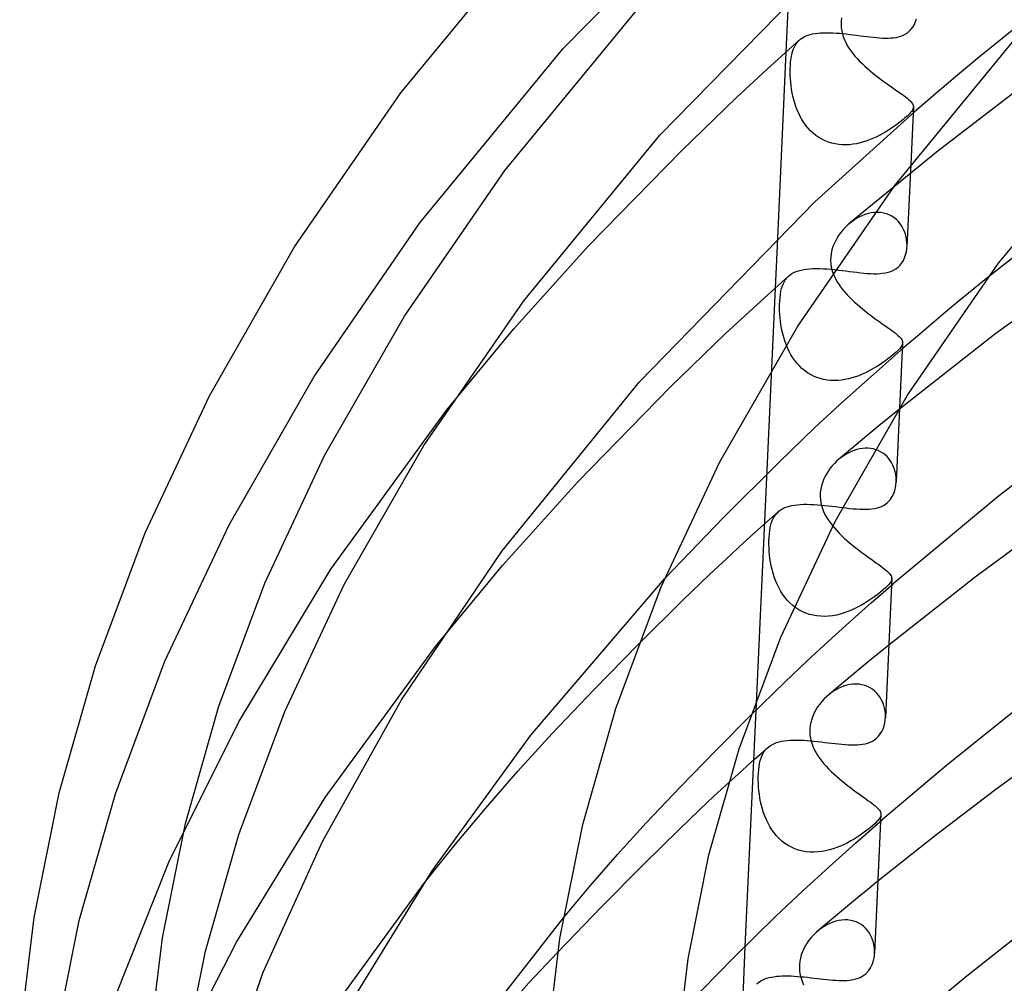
# Model space of a CAD drawing. Header units: millimetres. Extents: x -200 to 200, y -101 to 238.
# Tile 20 of 65: x -182 to -152, y 151 to 181. Entities that reach past the tile are written whole.
import ezdxf

# ---------------------------------------------------------------- set-up
doc = ezdxf.new("R2010")
doc.units = ezdxf.units.MM
doc.layers.add('HIDDEN', color=7, linetype='Continuous')
doc.layers.add('THICK', color=7, linetype='Continuous')

msp = doc.modelspace()

# ---------------------------------------------------------------- linework, layer by layer
at = {"layer": 'HIDDEN'}
for p, q in [((-165.605, 179.744), (-160.165, 185.299)), ((-157.042, 180.583), (-157.045, 180.473)), ((-157.028, 180.693), (-157.042, 180.583)), ((-157.045, 180.473), (-157.039, 180.378)), ((-157.039, 180.378), (-157.025, 180.285)), ((-157.025, 180.285), (-157.004, 180.193)), ((-158.425, 179.894), (-158.386, 179.945)), ((-158.386, 179.945), (-158.342, 179.991)), ((-157.004, 180.193), (-156.976, 180.103)), ((-156.976, 180.103), (-156.941, 180.014)), ((-156.941, 180.014), (-156.9, 179.927)), ((-156.9, 179.927), (-156.853, 179.841)), ((-170.023, 174.374), (-165.605, 179.744)), ((-158.743, 179.634), (-159.006, 173.896)), ((-158.56, 179.57), (-158.54, 179.645)), ((-158.54, 179.645), (-158.517, 179.715)), ((-158.517, 179.715), (-158.49, 179.779)), ((-158.49, 179.779), (-158.459, 179.839)), ((-158.459, 179.839), (-158.425, 179.894)), ((-156.853, 179.841), (-156.801, 179.757)), ((-156.801, 179.757), (-156.744, 179.675)), ((-156.744, 179.675), (-156.682, 179.594)), ((-158.606, 179.217), (-158.599, 179.313)), ((-158.599, 179.313), (-158.589, 179.404)), ((-158.589, 179.404), (-158.576, 179.49)), ((-158.576, 179.49), (-158.56, 179.57)), ((-156.682, 179.594), (-156.616, 179.514)), ((-156.616, 179.514), (-156.546, 179.435)), ((-156.546, 179.435), (-156.472, 179.358)), ((-156.472, 179.358), (-156.395, 179.281)), ((-158.61, 179.117), (-158.606, 179.217)), ((-158.61, 179.018), (-158.61, 179.117)), ((-158.608, 178.916), (-158.61, 179.018)), ((-156.395, 179.281), (-156.315, 179.206)), ((-156.315, 179.206), (-156.233, 179.132)), ((-156.233, 179.132), (-156.148, 179.059)), ((-156.148, 179.059), (-156.062, 178.988)), ((-158.603, 178.812), (-158.608, 178.916)), ((-158.594, 178.706), (-158.603, 178.812)), ((-158.582, 178.598), (-158.594, 178.706)), ((-156.062, 178.988), (-155.975, 178.918)), ((-155.975, 178.918), (-155.887, 178.85)), ((-155.887, 178.85), (-155.799, 178.783)), ((-155.799, 178.783), (-155.712, 178.719)), ((-155.712, 178.719), (-155.626, 178.656)), ((-151.276, 178.729), (-154.099, 176.555)), ((-158.567, 178.49), (-158.582, 178.598)), ((-158.548, 178.382), (-158.567, 178.49)), ((-155.626, 178.656), (-155.542, 178.596)), ((-155.542, 178.596), (-155.46, 178.539)), ((-155.46, 178.539), (-155.382, 178.484)), ((-155.382, 178.484), (-155.308, 178.432)), ((-155.308, 178.432), (-155.238, 178.383)), ((-158.525, 178.273), (-158.548, 178.382)), ((-158.499, 178.166), (-158.525, 178.273)), ((-158.468, 178.059), (-158.499, 178.166)), ((-155.238, 178.383), (-155.173, 178.337)), ((-155.173, 178.337), (-155.113, 178.293)), ((-155.113, 178.293), (-155.057, 178.252)), ((-155.057, 178.252), (-155.008, 178.213)), ((-155.008, 178.213), (-154.964, 178.176)), ((-154.964, 178.176), (-154.926, 178.141)), ((-154.926, 178.141), (-154.893, 178.108)), ((-154.893, 178.108), (-154.866, 178.076)), ((-158.433, 177.953), (-158.468, 178.059)), ((-158.394, 177.85), (-158.433, 177.953)), ((-158.35, 177.748), (-158.394, 177.85)), ((-154.874, 177.809), (-154.91, 177.765)), ((-154.847, 177.85), (-154.874, 177.809)), ((-154.866, 178.076), (-154.845, 178.046)), ((-154.829, 177.887), (-154.847, 177.85)), ((-154.845, 178.046), (-154.83, 178.016)), ((-154.83, 178.016), (-154.82, 177.986)), ((-154.819, 177.922), (-154.829, 177.887)), ((-154.816, 177.944), (-154.825, 177.756)), ((-154.82, 177.986), (-154.816, 177.956)), ((-154.816, 177.956), (-154.819, 177.922)), ((-158.301, 177.65), (-158.35, 177.748)), ((-158.248, 177.554), (-158.301, 177.65)), ((-158.189, 177.461), (-158.248, 177.554)), ((-155.197, 177.504), (-155.264, 177.452)), ((-155.135, 177.555), (-155.197, 177.504)), ((-155.077, 177.604), (-155.135, 177.555)), ((-155.012, 177.662), (-155.077, 177.604)), ((-154.956, 177.716), (-155.012, 177.662)), ((-154.91, 177.765), (-154.956, 177.716)), ((-158.126, 177.372), (-158.189, 177.461)), ((-158.056, 177.288), (-158.126, 177.372)), ((-157.982, 177.208), (-158.056, 177.288)), ((-157.903, 177.133), (-157.982, 177.208)), ((-155.578, 177.232), (-155.666, 177.178)), ((-155.494, 177.287), (-155.578, 177.232)), ((-155.414, 177.342), (-155.494, 177.287)), ((-155.337, 177.398), (-155.414, 177.342)), ((-155.264, 177.452), (-155.337, 177.398)), ((-157.818, 177.065), (-157.903, 177.133)), ((-157.729, 177.003), (-157.818, 177.065)), ((-157.635, 176.948), (-157.729, 177.003)), ((-157.537, 176.9), (-157.635, 176.948)), ((-157.435, 176.86), (-157.537, 176.9)), ((-156.248, 176.899), (-156.353, 176.865)), ((-156.145, 176.938), (-156.248, 176.899)), ((-156.044, 176.98), (-156.145, 176.938)), ((-155.945, 177.025), (-156.044, 176.98)), ((-155.849, 177.074), (-155.945, 177.025)), ((-155.756, 177.125), (-155.849, 177.074)), ((-155.666, 177.178), (-155.756, 177.125)), ((-157.331, 176.828), (-157.435, 176.86)), ((-157.224, 176.803), (-157.331, 176.828)), ((-157.116, 176.787), (-157.224, 176.803)), ((-157.006, 176.778), (-157.116, 176.787)), ((-156.896, 176.776), (-157.006, 176.778)), ((-156.787, 176.781), (-156.896, 176.776)), ((-156.677, 176.793), (-156.787, 176.781)), ((-156.568, 176.811), (-156.677, 176.793)), ((-156.459, 176.836), (-156.568, 176.811)), ((-156.353, 176.865), (-156.459, 176.836)), ((-154.099, 176.555), (-156.8, 174.342)), ((-154.897, 176.178), (-155.014, 173.636)), ((-156.585, 174.496), (-156.673, 174.439)), ((-156.495, 174.547), (-156.585, 174.496)), ((-156.402, 174.591), (-156.495, 174.547)), ((-156.307, 174.627), (-156.402, 174.591)), ((-156.211, 174.657), (-156.307, 174.627)), ((-156.115, 174.678), (-156.211, 174.657)), ((-156.018, 174.69), (-156.115, 174.678)), ((-155.922, 174.694), (-156.018, 174.69)), ((-155.827, 174.688), (-155.922, 174.694)), ((-155.735, 174.674), (-155.827, 174.688)), ((-155.646, 174.65), (-155.735, 174.674)), ((-155.561, 174.618), (-155.646, 174.65)), ((-155.481, 174.577), (-155.561, 174.618)), ((-155.406, 174.528), (-155.481, 174.577)), ((-155.338, 174.472), (-155.406, 174.528)), ((-155.275, 174.41), (-155.338, 174.472)), ((-173.284, 169.639), (-170.023, 174.374)), ((-156.922, 174.227), (-157.001, 174.141)), ((-156.838, 174.308), (-156.922, 174.227)), ((-156.757, 174.376), (-156.838, 174.308)), ((-156.673, 174.439), (-156.757, 174.376)), ((-155.219, 174.341), (-155.275, 174.41)), ((-155.169, 174.268), (-155.219, 174.341)), ((-155.127, 174.19), (-155.169, 174.268)), ((-155.091, 174.108), (-155.127, 174.19)), ((-157.199, 173.854), (-157.25, 173.75)), ((-157.14, 173.953), (-157.199, 173.854)), ((-157.074, 174.05), (-157.14, 173.953)), ((-157.001, 174.141), (-157.074, 174.05)), ((-155.061, 174.024), (-155.091, 174.108)), ((-155.039, 173.937), (-155.061, 174.024)), ((-155.023, 173.849), (-155.039, 173.937)), ((-155.015, 173.76), (-155.023, 173.849)), ((-157.293, 173.644), (-157.326, 173.536)), ((-157.25, 173.75), (-157.293, 173.644)), ((-155.032, 173.479), (-155.018, 173.574)), ((-155.018, 173.574), (-155.012, 173.672)), ((-155.012, 173.672), (-155.015, 173.76)), ((-157.363, 173.318), (-157.366, 173.208)), ((-157.35, 173.428), (-157.363, 173.318)), ((-157.326, 173.536), (-157.35, 173.428)), ((-155.124, 173.214), (-155.085, 173.298)), ((-155.085, 173.298), (-155.054, 173.386)), ((-155.054, 173.386), (-155.032, 173.479)), ((-157.366, 173.208), (-157.36, 173.112)), ((-157.36, 173.112), (-157.346, 173.017)), ((-157.346, 173.017), (-157.324, 172.924)), ((-157.242, 172.932), (-157.126, 172.919)), ((-155.43, 172.911), (-155.355, 172.955)), ((-155.355, 172.955), (-155.288, 173.006)), ((-155.288, 173.006), (-155.225, 173.068)), ((-155.225, 173.068), (-155.17, 173.137)), ((-155.17, 173.137), (-155.124, 173.214)), ((-158.752, 172.624), (-158.71, 172.678)), ((-158.71, 172.678), (-158.664, 172.727)), ((-157.324, 172.924), (-157.295, 172.832)), ((-157.295, 172.832), (-157.26, 172.742)), ((-157.26, 172.742), (-157.218, 172.654)), ((-157.218, 172.654), (-157.17, 172.568)), ((-157.126, 172.919), (-157.011, 172.905)), ((-157.011, 172.905), (-156.895, 172.891)), ((-156.895, 172.891), (-156.781, 172.876)), ((-156.781, 172.876), (-156.669, 172.862)), ((-156.669, 172.862), (-156.558, 172.849)), ((-156.558, 172.849), (-156.45, 172.836)), ((-156.45, 172.836), (-156.343, 172.825)), ((-156.343, 172.825), (-156.24, 172.816)), ((-156.24, 172.816), (-156.138, 172.81)), ((-156.138, 172.81), (-156.04, 172.806)), ((-156.04, 172.806), (-155.945, 172.806)), ((-155.945, 172.806), (-155.854, 172.809)), ((-155.854, 172.809), (-155.764, 172.817)), ((-155.764, 172.817), (-155.676, 172.83)), ((-155.676, 172.83), (-155.591, 172.85)), ((-155.591, 172.85), (-155.508, 172.876)), ((-155.508, 172.876), (-155.43, 172.911)), ((-152.508, 172.703), (-152.952, 172.341)), ((-159.076, 172.359), (-159.672, 159.346)), ((-158.896, 172.263), (-158.875, 172.35)), ((-158.875, 172.35), (-158.851, 172.428)), ((-158.851, 172.428), (-158.822, 172.5)), ((-158.822, 172.5), (-158.789, 172.565)), ((-158.789, 172.565), (-158.752, 172.624)), ((-157.17, 172.568), (-157.117, 172.483)), ((-157.117, 172.483), (-157.059, 172.4)), ((-157.059, 172.4), (-156.996, 172.318)), ((-152.952, 172.341), (-153.392, 171.978)), ((-158.934, 171.96), (-158.925, 172.068)), ((-158.925, 172.068), (-158.913, 172.169)), ((-158.913, 172.169), (-158.896, 172.263)), ((-156.996, 172.318), (-156.929, 172.237)), ((-156.929, 172.237), (-156.858, 172.158)), ((-156.858, 172.158), (-156.783, 172.08)), ((-156.783, 172.08), (-156.705, 172.003)), ((-158.939, 171.75), (-158.938, 171.846)), ((-158.936, 171.65), (-158.939, 171.75)), ((-158.938, 171.846), (-158.934, 171.96)), ((-156.705, 172.003), (-156.625, 171.927)), ((-156.625, 171.927), (-156.542, 171.853)), ((-156.542, 171.853), (-156.457, 171.78)), ((-156.457, 171.78), (-156.371, 171.708)), ((-153.392, 171.978), (-153.828, 171.615)), ((-158.931, 171.548), (-158.936, 171.65)), ((-158.923, 171.444), (-158.931, 171.548)), ((-158.911, 171.339), (-158.923, 171.444)), ((-156.371, 171.708), (-156.283, 171.638)), ((-156.283, 171.638), (-156.196, 171.57)), ((-156.196, 171.57), (-156.108, 171.503)), ((-156.108, 171.503), (-156.021, 171.439)), ((-156.021, 171.439), (-155.936, 171.377)), ((-153.828, 171.615), (-154.261, 171.25)), ((-158.896, 171.233), (-158.911, 171.339)), ((-158.878, 171.126), (-158.896, 171.233)), ((-158.856, 171.02), (-158.878, 171.126)), ((-155.936, 171.377), (-155.853, 171.318)), ((-155.853, 171.318), (-155.773, 171.261)), ((-155.773, 171.261), (-155.696, 171.207)), ((-155.696, 171.207), (-155.624, 171.156)), ((-155.624, 171.156), (-155.556, 171.108)), ((-154.261, 171.25), (-154.691, 170.884)), ((-158.831, 170.914), (-158.856, 171.02)), ((-158.801, 170.809), (-158.831, 170.914)), ((-158.767, 170.705), (-158.801, 170.809)), ((-155.556, 171.108), (-155.492, 171.062)), ((-155.492, 171.062), (-155.434, 171.019)), ((-155.434, 171.019), (-155.38, 170.978)), ((-155.38, 170.978), (-155.332, 170.94)), ((-155.332, 170.94), (-155.29, 170.904)), ((-155.29, 170.904), (-155.253, 170.869)), ((-155.253, 170.869), (-155.222, 170.836)), ((-155.222, 170.836), (-155.196, 170.805)), ((-154.691, 170.884), (-155.117, 170.517)), ((-158.729, 170.602), (-158.767, 170.705)), ((-158.687, 170.502), (-158.729, 170.602)), ((-156.045, 169.703), (-155.117, 170.517)), ((-155.207, 170.539), (-155.243, 170.494)), ((-155.149, 170.675), (-155.241, 168.664)), ((-155.18, 170.579), (-155.207, 170.539)), ((-155.196, 170.805), (-155.176, 170.774)), ((-155.162, 170.617), (-155.18, 170.579)), ((-155.176, 170.774), (-155.161, 170.745)), ((-155.152, 170.652), (-155.162, 170.617)), ((-155.161, 170.745), (-155.152, 170.715)), ((-155.152, 170.715), (-155.149, 170.686)), ((-155.149, 170.686), (-155.152, 170.652)), ((-158.64, 170.404), (-158.687, 170.502)), ((-158.588, 170.308), (-158.64, 170.404)), ((-158.531, 170.216), (-158.588, 170.308)), ((-158.469, 170.127), (-158.531, 170.216)), ((-155.532, 170.232), (-155.601, 170.178)), ((-155.469, 170.283), (-155.532, 170.232)), ((-155.41, 170.333), (-155.469, 170.283)), ((-155.345, 170.391), (-155.41, 170.333)), ((-155.289, 170.445), (-155.345, 170.391)), ((-155.243, 170.494), (-155.289, 170.445)), ((-158.402, 170.043), (-158.469, 170.127)), ((-158.329, 169.962), (-158.402, 170.043)), ((-158.252, 169.887), (-158.329, 169.962)), ((-156.01, 169.901), (-156.102, 169.848)), ((-155.921, 169.956), (-156.01, 169.901)), ((-155.835, 170.011), (-155.921, 169.956)), ((-155.753, 170.067), (-155.835, 170.011)), ((-155.675, 170.123), (-155.753, 170.067)), ((-155.601, 170.178), (-155.675, 170.123)), ((-175.903, 165.07), (-173.284, 169.639)), ((-158.169, 169.818), (-158.252, 169.887)), ((-158.082, 169.754), (-158.169, 169.818)), ((-157.989, 169.698), (-158.082, 169.754)), ((-157.893, 169.648), (-157.989, 169.698)), ((-157.792, 169.606), (-157.893, 169.648)), ((-157.689, 169.571), (-157.792, 169.606)), ((-156.956, 168.885), (-156.045, 169.703)), ((-156.6, 169.624), (-156.707, 169.591)), ((-156.496, 169.662), (-156.6, 169.624)), ((-156.394, 169.704), (-156.496, 169.662)), ((-156.294, 169.749), (-156.394, 169.704)), ((-156.196, 169.797), (-156.294, 169.749)), ((-156.102, 169.848), (-156.196, 169.797)), ((-157.583, 169.544), (-157.689, 169.571)), ((-157.474, 169.525), (-157.583, 169.544)), ((-157.365, 169.514), (-157.474, 169.525)), ((-157.255, 169.51), (-157.365, 169.514)), ((-157.144, 169.514), (-157.255, 169.51)), ((-157.034, 169.524), (-157.144, 169.514)), ((-156.924, 169.54), (-157.034, 169.524)), ((-156.814, 169.563), (-156.924, 169.54)), ((-156.707, 169.591), (-156.814, 169.563)), ((-157.849, 168.061), (-156.956, 168.885)), ((-172.761, 163.696), (-169.187, 168.613)), ((-155.243, 168.631), (-155.56, 168.373)), ((-155.876, 168.115), (-156.19, 167.856)), ((-155.56, 168.373), (-155.876, 168.115)), ((-158.964, 166.991), (-157.849, 168.061)), ((-156.19, 167.856), (-156.503, 167.596)), ((-156.503, 167.596), (-156.814, 167.336)), ((-156.814, 167.336), (-157.123, 167.076)), ((-156.961, 167.197), (-157.037, 167.144)), ((-156.883, 167.245), (-156.961, 167.197)), ((-156.803, 167.288), (-156.883, 167.245)), ((-156.721, 167.326), (-156.803, 167.288)), ((-156.637, 167.359), (-156.721, 167.326)), ((-156.553, 167.385), (-156.637, 167.359)), ((-156.468, 167.405), (-156.553, 167.385)), ((-156.383, 167.419), (-156.468, 167.405)), ((-156.298, 167.425), (-156.383, 167.419)), ((-156.213, 167.425), (-156.298, 167.425)), ((-156.13, 167.418), (-156.213, 167.425)), ((-156.05, 167.403), (-156.13, 167.418)), ((-155.971, 167.382), (-156.05, 167.403)), ((-155.896, 167.353), (-155.971, 167.382)), ((-155.825, 167.318), (-155.896, 167.353)), ((-155.758, 167.277), (-155.825, 167.318)), ((-155.695, 167.229), (-155.758, 167.277)), ((-155.637, 167.177), (-155.695, 167.229)), ((-155.584, 167.119), (-155.637, 167.177)), ((-160.666, 165.289), (-158.964, 166.991)), ((-157.314, 166.886), (-157.376, 166.811)), ((-157.249, 166.958), (-157.314, 166.886)), ((-157.18, 167.025), (-157.249, 166.958)), ((-157.11, 167.087), (-157.18, 167.025)), ((-157.037, 167.144), (-157.11, 167.087)), ((-155.536, 167.057), (-155.584, 167.119)), ((-155.494, 166.991), (-155.536, 167.057)), ((-155.456, 166.922), (-155.494, 166.991)), ((-155.425, 166.85), (-155.456, 166.922)), ((-157.532, 166.568), (-157.573, 166.483)), ((-157.485, 166.652), (-157.532, 166.568)), ((-157.433, 166.733), (-157.485, 166.652)), ((-157.376, 166.811), (-157.433, 166.733)), ((-155.398, 166.775), (-155.425, 166.85)), ((-155.377, 166.699), (-155.398, 166.775)), ((-155.361, 166.621), (-155.377, 166.699)), ((-155.35, 166.543), (-155.361, 166.621)), ((-157.638, 166.306), (-157.661, 166.216)), ((-157.609, 166.395), (-157.638, 166.306)), ((-157.573, 166.483), (-157.609, 166.395)), ((-155.345, 166.464), (-155.35, 166.543)), ((-155.345, 166.385), (-155.345, 166.464)), ((-157.685, 166.034), (-157.687, 165.944)), ((-157.677, 166.125), (-157.685, 166.034)), ((-157.661, 166.216), (-157.677, 166.125)), ((-158.635, 165.643), (-158.557, 165.661)), ((-158.557, 165.661), (-158.474, 165.676)), ((-158.474, 165.676), (-158.386, 165.687)), ((-158.386, 165.687), (-158.293, 165.694)), ((-158.293, 165.694), (-158.195, 165.698)), ((-158.195, 165.698), (-158.094, 165.699)), ((-158.094, 165.699), (-157.99, 165.697)), ((-157.99, 165.697), (-157.883, 165.692)), ((-157.883, 165.692), (-157.774, 165.685)), ((-157.774, 165.685), (-157.663, 165.676)), ((-157.687, 165.944), (-157.681, 165.847)), ((-157.681, 165.847), (-157.667, 165.752)), ((-157.667, 165.752), (-157.645, 165.659)), ((-157.663, 165.676), (-157.551, 165.665)), ((-157.645, 165.659), (-157.616, 165.567)), ((-157.551, 165.665), (-157.439, 165.653)), ((-157.439, 165.653), (-157.328, 165.64)), ((-159.515, 164.989), (-158.977, 165.47)), ((-159.086, 165.345), (-159.044, 165.401)), ((-159.044, 165.401), (-158.997, 165.451)), ((-158.997, 165.451), (-158.949, 165.493)), ((-158.949, 165.493), (-158.896, 165.531)), ((-158.896, 165.531), (-158.839, 165.565)), ((-158.839, 165.565), (-158.776, 165.595)), ((-158.776, 165.595), (-158.708, 165.621)), ((-158.708, 165.621), (-158.635, 165.643)), ((-157.616, 165.567), (-157.581, 165.476)), ((-157.581, 165.476), (-157.539, 165.388)), ((-157.539, 165.388), (-157.491, 165.301)), ((-157.328, 165.64), (-157.217, 165.626)), ((-157.217, 165.626), (-157.107, 165.612)), ((-157.107, 165.612), (-156.999, 165.599)), ((-177.876, 160.861), (-175.903, 165.07)), ((-162.474, 163.414), (-160.666, 165.289)), ((-159.227, 164.979), (-159.207, 165.064)), ((-159.207, 165.064), (-159.184, 165.143)), ((-159.184, 165.143), (-159.156, 165.216)), ((-159.156, 165.216), (-159.123, 165.283)), ((-159.123, 165.283), (-159.086, 165.345)), ((-157.491, 165.301), (-157.438, 165.216)), ((-157.438, 165.216), (-157.38, 165.133)), ((-157.38, 165.133), (-157.317, 165.051)), ((-157.317, 165.051), (-157.25, 164.97)), ((-160.048, 164.507), (-159.515, 164.989)), ((-159.262, 164.685), (-159.254, 164.789)), ((-159.254, 164.789), (-159.243, 164.888)), ((-159.243, 164.888), (-159.227, 164.979)), ((-157.25, 164.97), (-157.179, 164.89)), ((-157.179, 164.89), (-157.105, 164.812)), ((-157.105, 164.812), (-157.027, 164.735)), ((-160.576, 164.022), (-160.048, 164.507)), ((-159.267, 164.472), (-159.266, 164.576)), ((-159.264, 164.364), (-159.267, 164.472)), ((-159.266, 164.576), (-159.262, 164.685)), ((-157.027, 164.735), (-156.947, 164.659)), ((-156.947, 164.659), (-156.864, 164.584)), ((-156.864, 164.584), (-156.779, 164.511)), ((-156.779, 164.511), (-156.693, 164.44)), ((-156.693, 164.44), (-156.606, 164.37)), ((-159.258, 164.254), (-159.264, 164.364)), ((-159.248, 164.143), (-159.258, 164.254)), ((-159.234, 164.029), (-159.248, 164.143)), ((-156.606, 164.37), (-156.519, 164.302)), ((-156.519, 164.302), (-156.432, 164.235)), ((-156.432, 164.235), (-156.346, 164.171)), ((-156.346, 164.171), (-156.261, 164.109)), ((-161.097, 163.537), (-160.576, 164.022)), ((-159.216, 163.915), (-159.234, 164.029)), ((-159.195, 163.8), (-159.216, 163.915)), ((-156.261, 164.109), (-156.179, 164.05)), ((-156.179, 164.05), (-156.1, 163.993)), ((-156.1, 163.993), (-156.023, 163.939)), ((-156.023, 163.939), (-155.952, 163.888)), ((-155.952, 163.888), (-155.884, 163.84)), ((-155.884, 163.84), (-155.822, 163.794)), ((-175.603, 158.995), (-172.761, 163.696)), ((-161.915, 162.746), (-161.097, 163.537)), ((-159.168, 163.686), (-159.195, 163.8)), ((-159.138, 163.572), (-159.168, 163.686)), ((-159.102, 163.459), (-159.138, 163.572)), ((-155.822, 163.794), (-155.764, 163.751)), ((-155.764, 163.751), (-155.711, 163.711)), ((-155.711, 163.711), (-155.663, 163.672)), ((-155.663, 163.672), (-155.621, 163.636)), ((-155.621, 163.636), (-155.585, 163.601)), ((-155.585, 163.601), (-155.554, 163.568)), ((-155.554, 163.568), (-155.529, 163.537)), ((-155.529, 163.537), (-155.509, 163.506)), ((-159.062, 163.349), (-159.102, 163.459)), ((-159.016, 163.24), (-159.062, 163.349)), ((-158.965, 163.134), (-159.016, 163.24)), ((-155.573, 163.227), (-155.619, 163.178)), ((-155.538, 163.272), (-155.573, 163.227)), ((-155.512, 163.312), (-155.538, 163.272)), ((-155.494, 163.349), (-155.512, 163.312)), ((-155.509, 163.506), (-155.494, 163.476)), ((-155.494, 163.476), (-155.485, 163.447)), ((-155.485, 163.383), (-155.494, 163.349)), ((-155.482, 163.406), (-155.491, 163.207)), ((-155.485, 163.447), (-155.482, 163.417)), ((-155.482, 163.417), (-155.485, 163.383)), ((-158.909, 163.031), (-158.965, 163.134)), ((-158.846, 162.932), (-158.909, 163.031)), ((-158.778, 162.837), (-158.846, 162.932)), ((-155.878, 162.951), (-155.954, 162.892)), ((-155.807, 163.007), (-155.878, 162.951)), ((-155.743, 163.062), (-155.807, 163.007)), ((-155.675, 163.122), (-155.743, 163.062)), ((-155.619, 163.178), (-155.675, 163.122)), ((-163.291, 161.376), (-161.915, 162.746)), ((-158.703, 162.747), (-158.778, 162.837)), ((-158.622, 162.662), (-158.703, 162.747)), ((-158.535, 162.584), (-158.622, 162.662)), ((-156.31, 162.651), (-156.41, 162.593)), ((-156.214, 162.711), (-156.31, 162.651)), ((-156.123, 162.772), (-156.214, 162.711)), ((-156.036, 162.832), (-156.123, 162.772)), ((-155.954, 162.892), (-156.036, 162.832)), ((-158.442, 162.512), (-158.535, 162.584)), ((-158.344, 162.448), (-158.442, 162.512)), ((-158.24, 162.392), (-158.344, 162.448)), ((-158.131, 162.345), (-158.24, 162.392)), ((-158.019, 162.306), (-158.131, 162.345)), ((-157.069, 162.316), (-157.187, 162.287)), ((-156.953, 162.35), (-157.069, 162.316)), ((-156.839, 162.39), (-156.953, 162.35)), ((-156.727, 162.435), (-156.839, 162.39)), ((-156.618, 162.484), (-156.727, 162.435)), ((-156.512, 162.537), (-156.618, 162.484)), ((-156.41, 162.593), (-156.512, 162.537)), ((-157.903, 162.277), (-158.019, 162.306)), ((-157.786, 162.258), (-157.903, 162.277)), ((-157.667, 162.247), (-157.786, 162.258)), ((-157.547, 162.245), (-157.667, 162.247)), ((-157.427, 162.251), (-157.547, 162.245)), ((-157.306, 162.266), (-157.427, 162.251)), ((-157.187, 162.287), (-157.306, 162.266)), ((-172.939, 156.66), (-169.54, 161.316)), ((-155.891, 161.101), (-156.206, 160.844)), ((-155.576, 161.357), (-155.891, 161.101)), ((-179.405, 156.772), (-177.876, 160.861)), ((-156.206, 160.844), (-156.518, 160.586)), ((-156.518, 160.586), (-156.829, 160.328)), ((-156.829, 160.328), (-157.138, 160.069)), ((-157.138, 160.069), (-157.445, 159.81)), ((-157.324, 159.904), (-157.407, 159.842)), ((-157.238, 159.96), (-157.324, 159.904)), ((-157.149, 160.01), (-157.238, 159.96)), ((-157.058, 160.054), (-157.149, 160.01)), ((-156.965, 160.091), (-157.058, 160.054)), ((-156.87, 160.12), (-156.965, 160.091)), ((-156.775, 160.141), (-156.87, 160.12)), ((-156.679, 160.154), (-156.775, 160.141)), ((-156.584, 160.159), (-156.679, 160.154)), ((-156.491, 160.154), (-156.584, 160.159)), ((-156.4, 160.14), (-156.491, 160.154)), ((-156.311, 160.118), (-156.4, 160.14)), ((-156.227, 160.087), (-156.311, 160.118)), ((-156.147, 160.047), (-156.227, 160.087)), ((-156.073, 159.999), (-156.147, 160.047)), ((-156.004, 159.944), (-156.073, 159.999)), ((-155.942, 159.883), (-156.004, 159.944)), ((-157.635, 159.622), (-157.703, 159.54)), ((-157.563, 159.701), (-157.635, 159.622)), ((-157.486, 159.775), (-157.563, 159.701)), ((-157.407, 159.842), (-157.486, 159.775)), ((-155.886, 159.816), (-155.942, 159.883)), ((-155.836, 159.744), (-155.886, 159.816)), ((-155.793, 159.667), (-155.836, 159.744)), ((-155.757, 159.586), (-155.793, 159.667)), ((-155.727, 159.502), (-155.757, 159.586)), ((-157.821, 159.363), (-157.87, 159.27)), ((-157.765, 159.453), (-157.821, 159.363)), ((-157.703, 159.54), (-157.765, 159.453)), ((-155.704, 159.416), (-155.727, 159.502)), ((-155.689, 159.329), (-155.704, 159.416)), ((-155.679, 159.241), (-155.689, 159.329)), ((-177.753, 154.668), (-175.603, 158.995)), ((-160.893, 158.121), (-159.833, 159.186)), ((-157.976, 158.979), (-157.995, 158.879)), ((-157.948, 159.077), (-157.976, 158.979)), ((-157.913, 159.174), (-157.948, 159.077)), ((-157.87, 159.27), (-157.913, 159.174)), ((-155.677, 159.153), (-155.679, 159.241)), ((-158.006, 158.779), (-158.008, 158.679)), ((-158.008, 158.679), (-158.002, 158.583)), ((-157.995, 158.879), (-158.006, 158.779)), ((-158.002, 158.583), (-157.988, 158.488)), ((-157.988, 158.488), (-157.967, 158.394)), ((-157.967, 158.394), (-157.938, 158.302)), ((-162.003, 156.984), (-160.893, 158.121)), ((-159.448, 158.018), (-159.41, 158.079)), ((-159.41, 158.079), (-159.368, 158.136)), ((-159.368, 158.136), (-159.319, 158.186)), ((-157.938, 158.302), (-157.902, 158.211)), ((-157.902, 158.211), (-157.86, 158.123)), ((-157.86, 158.123), (-157.813, 158.036)), ((-159.742, 157.81), (-160.005, 152.071)), ((-159.554, 157.712), (-159.534, 157.798)), ((-159.534, 157.798), (-159.51, 157.877)), ((-159.51, 157.877), (-159.481, 157.951)), ((-159.481, 157.951), (-159.448, 158.018)), ((-157.813, 158.036), (-157.76, 157.951)), ((-157.76, 157.951), (-157.702, 157.867)), ((-157.702, 157.867), (-157.639, 157.785)), ((-157.639, 157.785), (-157.573, 157.704)), ((-159.591, 157.416), (-159.582, 157.521)), ((-159.582, 157.521), (-159.57, 157.62)), ((-159.57, 157.62), (-159.554, 157.712)), ((-157.573, 157.704), (-157.502, 157.624)), ((-157.502, 157.624), (-157.428, 157.546)), ((-157.428, 157.546), (-157.35, 157.468)), ((-157.35, 157.468), (-157.27, 157.393)), ((-159.595, 157.305), (-159.591, 157.416)), ((-159.595, 157.202), (-159.595, 157.305)), ((-159.592, 157.095), (-159.595, 157.202)), ((-157.27, 157.393), (-157.188, 157.318)), ((-157.188, 157.318), (-157.103, 157.245)), ((-157.103, 157.245), (-157.018, 157.173)), ((-157.018, 157.173), (-156.931, 157.103)), ((-163.049, 155.881), (-162.003, 156.984)), ((-160.962, 156.699), (-160.514, 157.111)), ((-159.586, 156.986), (-159.592, 157.095)), ((-159.576, 156.874), (-159.586, 156.986)), ((-159.562, 156.761), (-159.576, 156.874)), ((-156.931, 157.103), (-156.844, 157.035)), ((-156.844, 157.035), (-156.758, 156.968)), ((-156.758, 156.968), (-156.672, 156.904)), ((-156.672, 156.904), (-156.588, 156.842)), ((-180.516, 152.873), (-179.405, 156.772)), ((-175.677, 152.202), (-172.939, 156.66)), ((-161.405, 156.285), (-160.962, 156.699)), ((-159.544, 156.647), (-159.562, 156.761)), ((-159.523, 156.533), (-159.544, 156.647)), ((-156.588, 156.842), (-156.506, 156.783)), ((-156.506, 156.783), (-156.428, 156.726)), ((-156.428, 156.726), (-156.352, 156.672)), ((-156.352, 156.672), (-156.281, 156.621)), ((-156.281, 156.621), (-156.214, 156.573)), ((-156.214, 156.573), (-156.152, 156.527)), ((-162.034, 155.681), (-161.405, 156.285)), ((-159.497, 156.419), (-159.523, 156.533)), ((-159.466, 156.306), (-159.497, 156.419)), ((-159.431, 156.194), (-159.466, 156.306)), ((-156.152, 156.527), (-156.095, 156.484)), ((-156.095, 156.484), (-156.042, 156.443)), ((-156.042, 156.443), (-155.995, 156.405)), ((-155.995, 156.405), (-155.953, 156.368)), ((-155.953, 156.368), (-155.917, 156.334)), ((-155.917, 156.334), (-155.886, 156.3)), ((-155.886, 156.3), (-155.861, 156.269)), ((-155.861, 156.269), (-155.841, 156.238)), ((-159.39, 156.084), (-159.431, 156.194)), ((-159.345, 155.976), (-159.39, 156.084)), ((-159.294, 155.87), (-159.345, 155.976)), ((-155.904, 155.959), (-155.949, 155.909)), ((-155.869, 156.003), (-155.904, 155.959)), ((-155.844, 156.043), (-155.869, 156.003)), ((-155.827, 156.079), (-155.844, 156.043)), ((-155.841, 156.238), (-155.827, 156.208)), ((-155.827, 156.208), (-155.818, 156.178)), ((-155.817, 156.114), (-155.827, 156.079)), ((-155.815, 156.137), (-155.824, 155.932)), ((-155.818, 156.178), (-155.814, 156.148)), ((-155.814, 156.148), (-155.817, 156.114)), ((-163.934, 154.906), (-163.049, 155.881)), ((-163.108, 154.618), (-162.034, 155.681)), ((-159.238, 155.768), (-159.294, 155.87)), ((-159.175, 155.669), (-159.238, 155.768)), ((-159.107, 155.574), (-159.175, 155.669)), ((-156.211, 155.68), (-156.287, 155.621)), ((-156.14, 155.736), (-156.211, 155.68)), ((-156.076, 155.791), (-156.14, 155.736)), ((-156.006, 155.853), (-156.076, 155.791)), ((-155.949, 155.909), (-156.006, 155.853)), ((-159.033, 155.484), (-159.107, 155.574)), ((-158.953, 155.399), (-159.033, 155.484)), ((-158.866, 155.321), (-158.953, 155.399)), ((-156.644, 155.381), (-156.743, 155.323)), ((-156.548, 155.441), (-156.644, 155.381)), ((-156.456, 155.501), (-156.548, 155.441)), ((-156.369, 155.562), (-156.456, 155.501)), ((-156.287, 155.621), (-156.369, 155.562)), ((-158.774, 155.249), (-158.866, 155.321)), ((-158.676, 155.185), (-158.774, 155.249)), ((-158.572, 155.129), (-158.676, 155.185)), ((-158.464, 155.081), (-158.572, 155.129)), ((-158.352, 155.043), (-158.464, 155.081)), ((-158.237, 155.013), (-158.352, 155.043)), ((-157.403, 155.048), (-157.521, 155.02)), ((-157.287, 155.082), (-157.403, 155.048)), ((-157.173, 155.122), (-157.287, 155.082)), ((-157.061, 155.166), (-157.173, 155.122)), ((-156.952, 155.215), (-157.061, 155.166)), ((-156.846, 155.268), (-156.952, 155.215)), ((-156.743, 155.323), (-156.846, 155.268)), ((-164.773, 153.941), (-163.934, 154.906)), ((-158.119, 154.993), (-158.237, 155.013)), ((-158.001, 154.982), (-158.119, 154.993)), ((-157.881, 154.98), (-158.001, 154.982)), ((-157.761, 154.985), (-157.881, 154.98)), ((-157.64, 154.999), (-157.761, 154.985)), ((-157.521, 155.02), (-157.64, 154.999)), ((-179.419, 150.487), (-177.753, 154.668)), ((-164.425, 153.289), (-163.108, 154.618)), ((-173.298, 149.353), (-169.892, 154.018)), ((-165.601, 152.958), (-164.773, 153.941)), ((-156.223, 153.828), (-156.535, 153.572)), ((-155.909, 154.083), (-156.223, 153.828)), ((-156.535, 153.572), (-156.846, 153.316)), ((-165.773, 151.898), (-164.425, 153.289)), ((-156.846, 153.316), (-157.155, 153.059)), ((-157.155, 153.059), (-157.462, 152.802)), ((-181.284, 149.042), (-180.516, 152.873)), ((-157.462, 152.802), (-157.768, 152.544)), ((-157.651, 152.635), (-157.733, 152.573)), ((-157.566, 152.691), (-157.651, 152.635)), ((-157.479, 152.741), (-157.566, 152.691)), ((-157.389, 152.784), (-157.479, 152.741)), ((-157.297, 152.821), (-157.389, 152.784)), ((-157.205, 152.85), (-157.297, 152.821)), ((-157.111, 152.872), (-157.205, 152.85)), ((-157.018, 152.885), (-157.111, 152.872)), ((-156.925, 152.891), (-157.018, 152.885)), ((-156.833, 152.888), (-156.925, 152.891)), ((-156.744, 152.876), (-156.833, 152.888)), ((-156.658, 152.856), (-156.744, 152.876)), ((-156.575, 152.827), (-156.658, 152.856)), ((-156.497, 152.791), (-156.575, 152.827)), ((-156.424, 152.747), (-156.497, 152.791)), ((-156.356, 152.696), (-156.424, 152.747)), ((-156.293, 152.639), (-156.356, 152.696)), ((-156.237, 152.576), (-156.293, 152.639)), ((-157.958, 152.356), (-158.025, 152.274)), ((-157.887, 152.434), (-157.958, 152.356)), ((-157.811, 152.507), (-157.887, 152.434)), ((-157.733, 152.573), (-157.811, 152.507)), ((-156.186, 152.508), (-156.237, 152.576)), ((-156.142, 152.436), (-156.186, 152.508)), ((-156.104, 152.36), (-156.142, 152.436)), ((-156.073, 152.281), (-156.104, 152.36)), ((-177.793, 148.065), (-175.677, 152.202)), ((-158.192, 152.006), (-158.234, 151.911)), ((-158.142, 152.099), (-158.192, 152.006)), ((-158.087, 152.188), (-158.142, 152.099)), ((-158.025, 152.274), (-158.087, 152.188)), ((-156.048, 152.2), (-156.073, 152.281)), ((-156.029, 152.117), (-156.048, 152.2)), ((-156.016, 152.033), (-156.029, 152.117)), ((-156.01, 151.948), (-156.016, 152.033)), ((-158.297, 151.715), (-158.316, 151.615)), ((-158.27, 151.814), (-158.297, 151.715)), ((-158.234, 151.911), (-158.27, 151.814)), ((-156.01, 151.864), (-156.01, 151.948)), ((-158.327, 151.515), (-158.329, 151.415)), ((-158.329, 151.415), (-158.324, 151.324)), ((-158.316, 151.615), (-158.327, 151.515)), ((-158.324, 151.324), (-158.312, 151.235)), ((-158.312, 151.235), (-158.293, 151.147)), ((-158.293, 151.147), (-158.267, 151.06)), ((-158.267, 151.06), (-158.236, 150.974)), ((-158.236, 150.974), (-158.198, 150.89))]:
    msp.add_line(p, q, dxfattribs=at)
at = {"layer": 'THICK'}
for p, q in [((-170.608, 178.381), (-166.175, 183.769)), ((-162.627, 177.073), (-157.426, 182.384)), ((-158.673, 181.171), (-158.743, 179.634)), ((-167.408, 175.981), (-163.198, 181.098)), ((-154.784, 180.487), (-154.746, 180.573)), ((-154.746, 180.573), (-154.717, 180.662)), ((-151.393, 180.605), (-152.09, 180.046)), ((-157.843, 180.208), (-157.762, 180.219)), ((-157.762, 180.219), (-157.676, 180.227)), ((-157.676, 180.227), (-157.587, 180.231)), ((-157.587, 180.231), (-157.494, 180.233)), ((-157.494, 180.233), (-157.397, 180.232)), ((-157.397, 180.232), (-157.298, 180.228)), ((-157.298, 180.228), (-157.196, 180.222)), ((-157.196, 180.222), (-157.093, 180.215)), ((-157.093, 180.215), (-156.988, 180.205)), ((-155.392, 175.528), (-151.348, 180.444)), ((-155.07, 180.185), (-155.011, 180.222)), ((-155.011, 180.222), (-154.955, 180.265)), ((-154.955, 180.265), (-154.89, 180.33)), ((-154.89, 180.33), (-154.832, 180.405)), ((-154.832, 180.405), (-154.784, 180.487)), ((-159.312, 179.121), (-158.323, 180.009)), ((-158.328, 180.005), (-158.282, 180.042)), ((-158.282, 180.042), (-158.232, 180.076)), ((-158.232, 180.076), (-158.178, 180.107)), ((-158.178, 180.107), (-158.12, 180.134)), ((-158.12, 180.134), (-158.058, 180.157)), ((-158.058, 180.157), (-157.991, 180.178)), ((-157.991, 180.178), (-157.919, 180.195)), ((-157.919, 180.195), (-157.843, 180.208)), ((-156.988, 180.205), (-156.882, 180.194)), ((-156.882, 180.194), (-156.775, 180.181)), ((-156.775, 180.181), (-156.669, 180.168)), ((-156.669, 180.168), (-156.564, 180.155)), ((-156.564, 180.155), (-156.459, 180.141)), ((-156.459, 180.141), (-156.356, 180.127)), ((-156.356, 180.127), (-156.254, 180.114)), ((-156.254, 180.114), (-156.153, 180.102)), ((-156.153, 180.102), (-156.055, 180.091)), ((-156.055, 180.091), (-155.958, 180.082)), ((-155.958, 180.082), (-155.864, 180.074)), ((-155.864, 180.074), (-155.772, 180.069)), ((-155.772, 180.069), (-155.682, 180.066)), ((-155.682, 180.066), (-155.595, 180.066)), ((-155.595, 180.066), (-155.511, 180.07)), ((-155.511, 180.07), (-155.429, 180.077)), ((-155.429, 180.077), (-155.35, 180.089)), ((-155.35, 180.089), (-155.275, 180.105)), ((-155.275, 180.105), (-155.202, 180.126)), ((-155.202, 180.126), (-155.134, 180.153)), ((-155.134, 180.153), (-155.07, 180.185)), ((-152.09, 180.046), (-152.778, 179.484)), ((-152.778, 179.484), (-153.458, 178.92)), ((-160.281, 178.228), (-159.312, 179.121)), ((-153.458, 178.92), (-154.129, 178.353)), ((-173.88, 173.63), (-170.608, 178.381)), ((-161.958, 176.594), (-160.281, 178.228)), ((-154.129, 178.353), (-154.792, 177.784)), ((-157.851, 175.022), (-154.792, 177.784)), ((-154.825, 177.756), (-154.897, 176.178)), ((-152.193, 173.127), (-148.372, 177.772)), ((-166.823, 171.974), (-162.627, 177.073)), ((-164.826, 173.667), (-161.958, 176.594)), ((-170.494, 171.501), (-167.408, 175.981)), ((-158.379, 171.193), (-155.392, 175.528)), ((-163.252, 169.471), (-157.851, 175.022)), ((-150.299, 174.449), (-152.508, 172.703)), ((-159.006, 173.896), (-159.076, 172.359)), ((-176.508, 169.046), (-173.88, 173.63)), ((-167.131, 171.107), (-164.826, 173.667)), ((-158.278, 172.919), (-158.195, 172.936)), ((-158.195, 172.936), (-158.105, 172.949)), ((-158.105, 172.949), (-158.011, 172.959)), ((-158.011, 172.959), (-157.911, 172.964)), ((-157.911, 172.964), (-157.807, 172.966)), ((-157.807, 172.966), (-157.699, 172.965)), ((-157.699, 172.965), (-157.588, 172.96)), ((-157.588, 172.96), (-157.474, 172.953)), ((-157.474, 172.953), (-157.358, 172.943)), ((-157.358, 172.943), (-157.242, 172.932)), ((-154.993, 169.063), (-152.193, 173.127)), ((-149.218, 173.197), (-152.312, 170.927)), ((-159.641, 171.85), (-158.65, 172.739)), ((-158.664, 172.727), (-158.613, 172.77)), ((-158.613, 172.77), (-158.557, 172.808)), ((-158.557, 172.808), (-158.495, 172.842)), ((-158.495, 172.842), (-158.429, 172.872)), ((-158.429, 172.872), (-158.356, 172.898)), ((-158.356, 172.898), (-158.278, 172.919)), ((-169.898, 167.51), (-166.823, 171.974)), ((-160.612, 170.954), (-159.641, 171.85)), ((-172.956, 167.205), (-170.494, 171.501)), ((-160.777, 167.008), (-158.379, 171.193)), ((-169.187, 168.613), (-167.131, 171.107)), ((-162.295, 169.315), (-160.612, 170.954)), ((-152.312, 170.927), (-155.243, 168.631)), ((-167.483, 164.262), (-163.252, 169.471)), ((-165.17, 166.381), (-162.295, 169.315)), ((-178.488, 164.822), (-176.508, 169.046)), ((-157.225, 165.168), (-154.993, 169.063)), ((-155.241, 168.664), (-155.346, 166.376)), ((-148.776, 168.577), (-152.204, 165.942)), ((-172.351, 163.23), (-169.898, 167.51)), ((-174.8, 163.273), (-172.956, 167.205)), ((-162.585, 163.152), (-160.777, 167.008)), ((-167.479, 163.815), (-165.17, 166.381)), ((-155.367, 166.207), (-155.352, 166.295)), ((-155.352, 166.295), (-155.345, 166.385)), ((-155.466, 165.936), (-155.419, 166.033)), ((-155.419, 166.033), (-155.388, 166.121)), ((-155.388, 166.121), (-155.367, 166.207)), ((-155.82, 165.625), (-155.719, 165.676)), ((-155.719, 165.676), (-155.62, 165.747)), ((-155.62, 165.747), (-155.532, 165.839)), ((-155.532, 165.839), (-155.466, 165.936)), ((-152.204, 165.942), (-155.441, 163.25)), ((-156.999, 165.599), (-156.888, 165.586)), ((-156.888, 165.586), (-156.779, 165.574)), ((-156.779, 165.574), (-156.672, 165.563)), ((-156.672, 165.563), (-156.568, 165.555)), ((-156.568, 165.555), (-156.467, 165.548)), ((-156.467, 165.548), (-156.368, 165.545)), ((-156.368, 165.545), (-156.273, 165.545)), ((-156.273, 165.545), (-156.181, 165.549)), ((-156.181, 165.549), (-156.092, 165.558)), ((-156.092, 165.558), (-156.007, 165.571)), ((-156.007, 165.571), (-155.917, 165.592)), ((-155.917, 165.592), (-155.82, 165.625)), ((-150.127, 165.514), (-152.912, 163.45)), ((-158.897, 161.602), (-157.225, 165.168)), ((-180.021, 160.72), (-178.488, 164.822)), ((-170.589, 159.668), (-167.483, 164.262)), ((-169.54, 161.316), (-167.479, 163.815)), ((-176.221, 159.474), (-174.8, 163.273)), ((-174.188, 159.311), (-172.351, 163.23)), ((-166.599, 158.586), (-162.474, 163.414)), ((-156.116, 162.66), (-155.441, 163.25)), ((-152.912, 163.45), (-155.576, 161.357)), ((-163.986, 159.405), (-162.585, 163.152)), ((-155.491, 163.207), (-155.678, 159.115)), ((-156.782, 162.068), (-156.116, 162.66)), ((-157.438, 161.474), (-156.782, 162.068)), ((-160.185, 158.159), (-158.897, 161.602)), ((-158.085, 160.877), (-157.438, 161.474)), ((-164.647, 159.996), (-163.291, 161.376)), ((-158.781, 160.219), (-158.085, 160.877)), ((-181.136, 156.807), (-180.021, 160.72)), ((-159.833, 159.186), (-158.781, 160.219)), ((-165.946, 158.637), (-164.647, 159.996)), ((-173.026, 155.304), (-170.589, 159.668)), ((-177.248, 155.866), (-176.221, 159.474)), ((-175.604, 155.526), (-174.188, 159.311)), ((-165.004, 155.831), (-163.986, 159.405)), ((-159.672, 159.346), (-159.742, 157.81)), ((-151.758, 159.286), (-153.798, 157.644)), ((-155.696, 158.962), (-155.683, 159.056)), ((-155.683, 159.056), (-155.677, 159.153)), ((-155.835, 158.62), (-155.787, 158.697)), ((-155.787, 158.697), (-155.748, 158.781)), ((-155.748, 158.781), (-155.718, 158.869)), ((-155.718, 158.869), (-155.696, 158.962)), ((-169.639, 154.399), (-166.599, 158.586)), ((-167.006, 157.47), (-165.946, 158.637)), ((-159.029, 158.354), (-158.956, 158.376)), ((-158.956, 158.376), (-158.878, 158.394)), ((-158.878, 158.394), (-158.794, 158.409)), ((-158.794, 158.409), (-158.706, 158.42)), ((-158.706, 158.42), (-158.614, 158.427)), ((-158.614, 158.427), (-158.517, 158.431)), ((-158.517, 158.431), (-158.417, 158.432)), ((-158.417, 158.432), (-158.313, 158.43)), ((-158.313, 158.43), (-158.206, 158.426)), ((-158.206, 158.426), (-158.098, 158.419)), ((-158.098, 158.419), (-157.989, 158.41)), ((-157.989, 158.41), (-157.879, 158.399)), ((-157.879, 158.399), (-157.768, 158.388)), ((-157.768, 158.388), (-157.657, 158.375)), ((-157.657, 158.375), (-157.547, 158.362)), ((-156.221, 158.342), (-156.146, 158.369)), ((-156.146, 158.369), (-156.076, 158.403)), ((-156.076, 158.403), (-156.011, 158.443)), ((-156.011, 158.443), (-155.952, 158.489)), ((-155.952, 158.489), (-155.89, 158.55)), ((-155.89, 158.55), (-155.835, 158.62)), ((-161.116, 154.891), (-160.185, 158.159)), ((-159.507, 158.02), (-159.303, 158.201)), ((-159.319, 158.186), (-159.271, 158.228)), ((-159.271, 158.228), (-159.217, 158.266)), ((-159.217, 158.266), (-159.159, 158.299)), ((-159.159, 158.299), (-159.096, 158.329)), ((-159.096, 158.329), (-159.029, 158.354)), ((-157.547, 158.362), (-157.439, 158.349)), ((-157.439, 158.349), (-157.331, 158.336)), ((-157.331, 158.336), (-157.226, 158.324)), ((-157.226, 158.324), (-157.122, 158.313)), ((-157.122, 158.313), (-157.021, 158.303)), ((-157.021, 158.303), (-156.921, 158.295)), ((-156.921, 158.295), (-156.825, 158.289)), ((-156.825, 158.289), (-156.731, 158.285)), ((-156.731, 158.285), (-156.639, 158.284)), ((-156.639, 158.284), (-156.55, 158.287)), ((-156.55, 158.287), (-156.464, 158.293)), ((-156.464, 158.293), (-156.38, 158.304)), ((-156.38, 158.304), (-156.298, 158.32)), ((-156.298, 158.32), (-156.221, 158.342)), ((-150.433, 158.261), (-152.315, 156.88)), ((-159.912, 157.657), (-159.71, 157.839)), ((-159.71, 157.839), (-159.507, 158.02)), ((-168, 156.322), (-167.006, 157.47)), ((-160.314, 157.293), (-160.113, 157.475)), ((-160.113, 157.475), (-159.912, 157.657)), ((-153.798, 157.644), (-155.766, 155.982)), ((-160.514, 157.111), (-160.314, 157.293)), ((-152.315, 156.88), (-154.137, 155.49)), ((-181.907, 152.964), (-181.136, 156.807)), ((-168.972, 155.158), (-168, 156.322)), ((-156.598, 155.254), (-155.766, 155.982)), ((-177.956, 152.335), (-177.248, 155.866)), ((-165.708, 152.32), (-165.004, 155.831)), ((-155.824, 155.932), (-156.011, 151.855)), ((-176.628, 151.932), (-175.604, 155.526)), ((-154.137, 155.49), (-155.909, 154.083)), ((-174.848, 151.276), (-173.026, 155.304)), ((-169.892, 154.018), (-168.972, 155.158)), ((-157.415, 154.522), (-156.598, 155.254)), ((-161.757, 151.695), (-161.116, 154.891)), ((-158.219, 153.787), (-157.415, 154.522)), ((-172.105, 150.393), (-169.639, 154.399)), ((-159.05, 153.006), (-158.219, 153.787)), ((-182.353, 149.218), (-181.907, 152.964)), ((-168.538, 149.189), (-165.601, 152.958)), ((-160.36, 151.718), (-159.05, 153.006)), ((-178.365, 148.902), (-177.956, 152.335)), ((-166.115, 148.897), (-165.708, 152.32)), ((-151.561, 152.426), (-153.112, 151.201)), ((-160.005, 152.071), (-160.075, 150.535)), ((-177.333, 148.413), (-176.628, 151.932)), ((-166.662, 150.949), (-165.773, 151.898)), ((-162.128, 148.583), (-161.757, 151.695)), ((-161.981, 150.075), (-160.36, 151.718)), ((-156.032, 151.685), (-156.017, 151.774)), ((-156.017, 151.774), (-156.01, 151.864)), ((-156.197, 151.32), (-156.132, 151.416)), ((-156.132, 151.416), (-156.085, 151.511)), ((-156.085, 151.511), (-156.053, 151.6)), ((-156.053, 151.6), (-156.032, 151.685)), ((-176.224, 147.408), (-174.848, 151.276)), ((-159.395, 151.071), (-159.331, 151.093)), ((-159.331, 151.093), (-159.264, 151.112)), ((-159.264, 151.112), (-159.192, 151.128)), ((-159.192, 151.128), (-159.116, 151.141)), ((-159.116, 151.141), (-159.036, 151.152)), ((-159.036, 151.152), (-158.952, 151.159)), ((-158.952, 151.159), (-158.865, 151.163)), ((-158.865, 151.163), (-158.774, 151.165)), ((-158.774, 151.165), (-158.68, 151.164)), ((-158.68, 151.164), (-158.584, 151.162)), ((-158.584, 151.162), (-158.485, 151.157)), ((-158.485, 151.157), (-158.385, 151.15)), ((-158.385, 151.15), (-158.284, 151.141)), ((-158.284, 151.141), (-158.183, 151.132)), ((-158.183, 151.132), (-158.082, 151.121)), ((-158.082, 151.121), (-157.98, 151.11)), ((-157.98, 151.11), (-157.879, 151.098)), ((-157.879, 151.098), (-157.778, 151.087)), ((-156.548, 151.084), (-156.46, 151.118)), ((-156.46, 151.118), (-156.372, 151.165)), ((-156.372, 151.165), (-156.285, 151.23)), ((-156.285, 151.23), (-156.197, 151.32)), ((-153.112, 151.201), (-154.622, 149.963)), ((-167.41, 150.115), (-166.662, 150.949)), ((-159.65, 150.913), (-159.607, 150.951)), ((-159.607, 150.951), (-159.56, 150.986)), ((-159.56, 150.986), (-159.509, 151.018)), ((-159.509, 151.018), (-159.454, 151.046)), ((-159.454, 151.046), (-159.395, 151.071)), ((-157.778, 151.087), (-157.679, 151.075)), ((-157.679, 151.075), (-157.581, 151.064)), ((-157.581, 151.064), (-157.484, 151.053)), ((-157.484, 151.053), (-157.389, 151.044)), ((-157.389, 151.044), (-157.296, 151.036)), ((-157.296, 151.036), (-157.205, 151.03)), ((-157.205, 151.03), (-157.116, 151.026)), ((-157.116, 151.026), (-157.03, 151.024)), ((-157.03, 151.024), (-156.945, 151.024)), ((-156.945, 151.024), (-156.864, 151.028)), ((-156.864, 151.028), (-156.784, 151.035)), ((-156.784, 151.035), (-156.708, 151.045)), ((-156.708, 151.045), (-156.631, 151.06)), ((-156.631, 151.06), (-156.548, 151.084))]:
    msp.add_line(p, q, dxfattribs=at)

doc.saveas('drawing.dxf')
